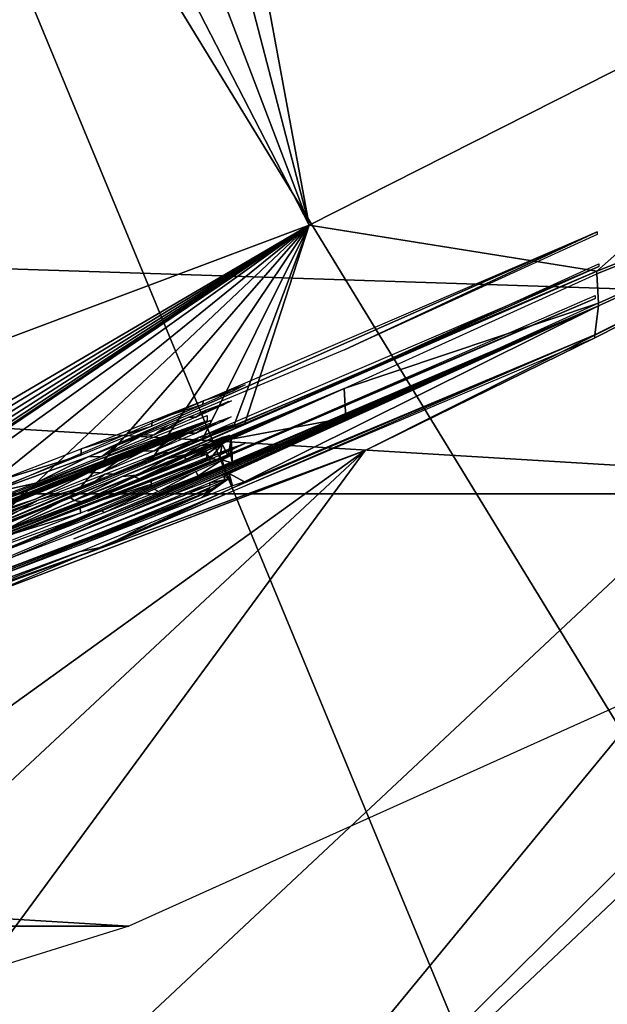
# Model space of a CAD drawing. Header units: millimetres. Extents: x -100 to 100, y -100 to 100.
# Tile 63 of 104: x 8.42 to 10.08, y -23.24 to -20.46. Entities that reach past the tile are written whole.
import ezdxf

# ---------------------------------------------------------------- set-up
doc = ezdxf.new("R2010")
doc.units = ezdxf.units.MM
doc.header["$LTSCALE"] = 52.148148
for name, color, linetype in [('185', 7, 'CONTINUOUS'), ('186', 7, 'CONTINUOUS'), ('199', 7, 'CONTINUOUS'), ('200', 7, 'CONTINUOUS'), ('201', 7, 'CONTINUOUS'), ('202', 7, 'CONTINUOUS'), ('203', 7, 'CONTINUOUS'), ('204', 7, 'CONTINUOUS'), ('205', 7, 'CONTINUOUS'), ('206', 7, 'CONTINUOUS'), ('346', 7, 'CONTINUOUS'), ('65', 7, 'CONTINUOUS'), ('67', 7, 'CONTINUOUS'), ('82', 7, 'CONTINUOUS'), ('86', 7, 'CONTINUOUS'), ('99', 7, 'CONTINUOUS')]:
    doc.layers.add(name, color=color, linetype=linetype)

msp = doc.modelspace()

# ---------------------------------------------------------------- linework, layer by layer
at = {"layer": '185', "color": 251, "linetype": 'Continuous', "true_color": 0x4c4c4c}
for points in [[(7.8394, -20.5003, -211.7), (10.2803, -19.3889, -211.7), (13.7735, -14.7322, -211.7), (7.8394, -20.5003, -211.7)], [(13.4403, -14.7736, -211.7), (7.8394, -20.5003, -211.7), (13.7735, -14.7322, -211.7), (13.4403, -14.7736, -211.7)], [(8.8029, -19.2269, -211.7), (7.8394, -20.5003, -211.7), (13.4403, -14.7736, -211.7), (8.8029, -19.2269, -211.7)], [(8.699, -19.3088, -211.7), (7.8394, -20.5003, -211.7), (8.8029, -19.2269, -211.7), (8.699, -19.3088, -211.7)], [(7.1432, -19.9368, -211.7), (7.8394, -20.5003, -211.7), (8.699, -19.3088, -211.7), (7.1432, -19.9368, -211.7)]]:
    msp.add_3dface(points, dxfattribs=at)
at = {"layer": '186', "color": 251, "linetype": 'Continuous', "true_color": 0x4c4c4c}
for points in [[(10.2803, -19.3889, -211.7), (7.8394, -20.5003, -211.7), (10.2693, -19.3995, -124.7), (10.2803, -19.3889, -211.7)], [(10.2693, -19.3995, -124.7), (7.8394, -20.5003, -211.7), (7.84, -20.502, -124.7), (10.2693, -19.3995, -124.7)]]:
    msp.add_3dface(points, dxfattribs=at)
at = {"layer": '199', "color": 251, "linetype": 'Continuous', "true_color": 0x4c4c4c}
for points in [[(8.9409, -21.5376, -162.5487), (9.0275, -21.5039, -162.2934), (9.0274, -21.5092, -161.73), (8.9409, -21.5376, -162.5487)], [(9.0275, -21.5039, -162.2934), (9.0602, -21.4928, -162.0117), (9.0274, -21.5092, -161.73), (9.0275, -21.5039, -162.2934)], [(8.9407, -21.5478, -161.4753), (8.9409, -21.5376, -162.5487), (9.0274, -21.5092, -161.73), (8.9407, -21.5478, -161.4753)], [(8.7968, -21.6092, -161.2434), (8.797, -21.5946, -162.7816), (8.9407, -21.5478, -161.4753), (8.7968, -21.6092, -161.2434)], [(8.797, -21.5946, -162.7816), (8.9409, -21.5376, -162.5487), (8.9407, -21.5478, -161.4753), (8.797, -21.5946, -162.7816)], [(8.5968, -21.6914, -161.0364), (8.597, -21.673, -162.9901), (8.7968, -21.6092, -161.2434), (8.5968, -21.6914, -161.0364)], [(8.597, -21.673, -162.9901), (8.797, -21.5946, -162.7816), (8.7968, -21.6092, -161.2434), (8.597, -21.673, -162.9901)], [(8.3624, -21.7632, -163.1436), (8.597, -21.673, -162.9901), (8.5968, -21.6914, -161.0364), (8.3624, -21.7632, -163.1436)], [(8.3621, -21.7844, -160.8847), (8.3624, -21.7632, -163.1436), (8.5968, -21.6914, -161.0364), (8.3621, -21.7844, -160.8847)]]:
    msp.add_3dface(points, dxfattribs=at)
at = {"layer": '200', "color": 251, "linetype": 'Continuous', "true_color": 0x4c4c4c}
for points in [[(10.0543, -21.0606, -160.5117), (8.6167, -21.6956, -159.7551), (8.3278, -21.801, -160.5182), (10.0543, -21.0606, -160.5117)], [(9.3407, -21.3939, -159.7525), (8.6167, -21.6956, -159.7551), (10.0543, -21.0606, -160.5117), (9.3407, -21.3939, -159.7525)], [(10.0543, -21.068, -159.7496), (9.3407, -21.3939, -159.7525), (10.0543, -21.0606, -160.5117), (10.0543, -21.068, -159.7496)], [(8.9511, -21.5635, -159.3587), (8.9206, -21.5839, -158.5418), (8.9, -21.5836, -159.4633), (8.9511, -21.5635, -159.3587)], [(8.9957, -21.5505, -158.7704), (8.9206, -21.5839, -158.5418), (8.9892, -21.5487, -159.2496), (8.9957, -21.5505, -158.7704)], [(8.9892, -21.5487, -159.2496), (8.9206, -21.5839, -158.5418), (8.9511, -21.5635, -159.3587), (8.9892, -21.5487, -159.2496)], [(9.0131, -21.5398, -159.1351), (8.9957, -21.5505, -158.7704), (8.9892, -21.5487, -159.2496), (9.0131, -21.5398, -159.1351)], [(9.021, -21.5376, -159.0207), (8.9957, -21.5505, -158.7704), (9.0131, -21.5398, -159.1351), (9.021, -21.5376, -159.0207)], [(8.9, -21.5836, -159.4633), (8.9206, -21.5839, -158.5418), (8.8029, -21.6341, -158.3384), (8.9, -21.5836, -159.4633)], [(8.8407, -21.6072, -159.5542), (8.9, -21.5836, -159.4633), (8.8029, -21.6341, -158.3384), (8.8407, -21.6072, -159.5542)], [(8.7714, -21.6347, -159.632), (8.8407, -21.6072, -159.5542), (8.8029, -21.6341, -158.3384), (8.7714, -21.6347, -159.632)], [(8.6555, -21.695, -158.1725), (8.7714, -21.6347, -159.632), (8.8029, -21.6341, -158.3384), (8.6555, -21.695, -158.1725)], [(8.6964, -21.6643, -159.6997), (8.7714, -21.6347, -159.632), (8.6555, -21.695, -158.1725), (8.6964, -21.6643, -159.6997)], [(8.6167, -21.6956, -159.7551), (8.6964, -21.6643, -159.6997), (8.6555, -21.695, -158.1725), (8.6167, -21.6956, -159.7551)], [(8.3278, -21.801, -160.5182), (8.6167, -21.6956, -159.7551), (8.4676, -21.7703, -158.033), (8.3278, -21.801, -160.5182)], [(8.4676, -21.7703, -158.033), (8.6167, -21.6956, -159.7551), (8.6555, -21.695, -158.1725), (8.4676, -21.7703, -158.033)], [(8.2553, -21.8527, -157.9334), (8.3278, -21.801, -160.5182), (8.4676, -21.7703, -158.033), (8.2553, -21.8527, -157.9334)]]:
    msp.add_3dface(points, dxfattribs=at)
at = {"layer": '201', "color": 251, "linetype": 'Continuous', "true_color": 0x4c4c4c}
for points in [[(8.9527, -21.5793, -157.6172), (8.9525, -21.5943, -156.0396), (8.6442, -21.7047, -157.6183), (8.9527, -21.5793, -157.6172)], [(8.3339, -21.8336, -156.7796), (8.9525, -21.5943, -156.0396), (7.7565, -22.0521, -156.0437), (8.3339, -21.8336, -156.7796)], [(8.6442, -21.7047, -157.6183), (8.9525, -21.5943, -156.0396), (8.3339, -21.8336, -156.7796), (8.6442, -21.7047, -157.6183)], [(8.334, -21.8257, -157.6194), (8.6442, -21.7047, -157.6183), (8.3339, -21.8336, -156.7796), (8.334, -21.8257, -157.6194)]]:
    msp.add_3dface(points, dxfattribs=at)
at = {"layer": '202', "color": 251, "linetype": 'Continuous', "true_color": 0x4c4c4c}
for points in [[(8.9888, -21.5944, -154.4372), (9.0128, -21.5854, -154.3234), (8.9956, -21.596, -153.9588), (8.9888, -21.5944, -154.4372)], [(9.0128, -21.5854, -154.3234), (9.0206, -21.5833, -154.2084), (8.9956, -21.596, -153.9588), (9.0128, -21.5854, -154.3234)], [(8.9622, -21.5934, -155.7037), (7.9272, -22.0027, -154.8223), (7.7663, -22.0518, -155.7078), (8.9622, -21.5934, -155.7037)], [(8.0715, -21.9509, -154.7467), (7.9272, -22.0027, -154.8223), (8.9622, -21.5934, -155.7037), (8.0715, -21.9509, -154.7467)], [(8.1878, -21.9088, -154.6258), (8.0715, -21.9509, -154.7467), (8.9622, -21.5934, -155.7037), (8.1878, -21.9088, -154.6258)], [(8.2587, -21.8835, -154.4831), (8.1878, -21.9088, -154.6258), (8.9622, -21.5934, -155.7037), (8.2587, -21.8835, -154.4831)], [(8.285, -21.8751, -154.3178), (8.2587, -21.8835, -154.4831), (8.9622, -21.5934, -155.7037), (8.285, -21.8751, -154.3178)], [(8.6163, -21.7409, -154.9428), (8.285, -21.8751, -154.3178), (8.9622, -21.5934, -155.7037), (8.6163, -21.7409, -154.9428)], [(8.7895, -21.6715, -154.9422), (8.6163, -21.7409, -154.9428), (8.9622, -21.5934, -155.7037), (8.7895, -21.6715, -154.9422)], [(8.9622, -21.6007, -154.9416), (8.7895, -21.6715, -154.9422), (8.9622, -21.5934, -155.7037), (8.9622, -21.6007, -154.9416)], [(8.8997, -21.6292, -154.651), (8.9507, -21.6091, -154.5464), (8.922, -21.6287, -153.7335), (8.8997, -21.6292, -154.651)], [(8.9507, -21.6091, -154.5464), (8.9888, -21.5944, -154.4372), (8.922, -21.6287, -153.7335), (8.9507, -21.6091, -154.5464)], [(8.922, -21.6287, -153.7335), (8.9888, -21.5944, -154.4372), (8.9956, -21.596, -153.9588), (8.922, -21.6287, -153.7335)], [(8.8038, -21.679, -153.528), (8.8997, -21.6292, -154.651), (8.922, -21.6287, -153.7335), (8.8038, -21.679, -153.528)], [(8.8407, -21.6525, -154.7418), (8.8997, -21.6292, -154.651), (8.8038, -21.679, -153.528), (8.8407, -21.6525, -154.7418)], [(8.7722, -21.6796, -154.8209), (8.8407, -21.6525, -154.7418), (8.8038, -21.679, -153.528), (8.7722, -21.6796, -154.8209)], [(8.6551, -21.7404, -153.3602), (8.7722, -21.6796, -154.8209), (8.8038, -21.679, -153.528), (8.6551, -21.7404, -153.3602)], [(8.6971, -21.7092, -154.8887), (8.7722, -21.6796, -154.8209), (8.6551, -21.7404, -153.3602), (8.6971, -21.7092, -154.8887)], [(8.6163, -21.7409, -154.9428), (8.6971, -21.7092, -154.8887), (8.6551, -21.7404, -153.3602), (8.6163, -21.7409, -154.9428)], [(8.285, -21.8751, -154.3178), (8.6163, -21.7409, -154.9428), (8.4675, -21.8154, -153.2208), (8.285, -21.8751, -154.3178)], [(8.4675, -21.8154, -153.2208), (8.6163, -21.7409, -154.9428), (8.6551, -21.7404, -153.3602), (8.4675, -21.8154, -153.2208)], [(8.2564, -21.8971, -153.1216), (8.285, -21.8751, -154.3178), (8.4675, -21.8154, -153.2208), (8.2564, -21.8971, -153.1216)]]:
    msp.add_3dface(points, dxfattribs=at)
at = {"layer": '203', "color": 251, "linetype": 'Continuous', "true_color": 0x4c4c4c}
for points in [[(10.0583, -21.1587, -150.1695), (8.3316, -21.8961, -150.1761), (9.3448, -21.476, -150.9394), (10.0583, -21.1587, -150.1695)], [(10.0584, -21.1512, -150.9365), (10.0583, -21.1587, -150.1695), (9.3448, -21.476, -150.9394), (10.0584, -21.1512, -150.9365)], [(9.3448, -21.476, -150.9394), (8.3316, -21.8961, -150.1761), (8.6208, -21.7767, -150.9421), (9.3448, -21.476, -150.9394)], [(9.0006, -21.6132, -151.9191), (8.9546, -21.6379, -151.3313), (8.9278, -21.6412, -152.1496), (9.0006, -21.6132, -151.9191)], [(8.9927, -21.6211, -151.4402), (8.9546, -21.6379, -151.3313), (9.0006, -21.6132, -151.9191), (8.9927, -21.6211, -151.4402)], [(9.0171, -21.6098, -151.5543), (8.9927, -21.6211, -151.4402), (9.0006, -21.6132, -151.9191), (9.0171, -21.6098, -151.5543)], [(9.0253, -21.6053, -151.6736), (9.0171, -21.6098, -151.5543), (9.0006, -21.6132, -151.9191), (9.0253, -21.6053, -151.6736)], [(8.9278, -21.6412, -152.1496), (8.8472, -21.6838, -151.1412), (8.8157, -21.6853, -152.3495), (8.9278, -21.6412, -152.1496)], [(8.9063, -21.6588, -151.2306), (8.8472, -21.6838, -151.1412), (8.9278, -21.6412, -152.1496), (8.9063, -21.6588, -151.2306)], [(8.9546, -21.6379, -151.3313), (8.9063, -21.6588, -151.2306), (8.9278, -21.6412, -152.1496), (8.9546, -21.6379, -151.3313)], [(8.8157, -21.6853, -152.3495), (8.7009, -21.7443, -150.9944), (8.6636, -21.7449, -152.5231), (8.8157, -21.6853, -152.3495)], [(8.7767, -21.7132, -151.058), (8.7009, -21.7443, -150.9944), (8.8157, -21.6853, -152.3495), (8.7767, -21.7132, -151.058)], [(8.8472, -21.6838, -151.1412), (8.7767, -21.7132, -151.058), (8.8157, -21.6853, -152.3495), (8.8472, -21.6838, -151.1412)], [(8.6636, -21.7449, -152.5231), (8.6208, -21.7767, -150.9421), (8.4774, -21.8168, -152.661), (8.6636, -21.7449, -152.5231)], [(8.7009, -21.7443, -150.9944), (8.6208, -21.7767, -150.9421), (8.6636, -21.7449, -152.5231), (8.7009, -21.7443, -150.9944)], [(8.6208, -21.7767, -150.9421), (8.3316, -21.8961, -150.1761), (8.4774, -21.8168, -152.661), (8.6208, -21.7767, -150.9421)], [(8.4774, -21.8168, -152.661), (8.276, -21.9031, -151.6928), (8.2605, -21.8989, -152.7636), (8.4774, -21.8168, -152.661)], [(8.2945, -21.8973, -151.5548), (8.276, -21.9031, -151.6928), (8.4774, -21.8168, -152.661), (8.2945, -21.8973, -151.5548)], [(8.3316, -21.8961, -150.1761), (8.2945, -21.8973, -151.5548), (8.4774, -21.8168, -152.661), (8.3316, -21.8961, -150.1761)]]:
    msp.add_3dface(points, dxfattribs=at)
at = {"layer": '204', "color": 251, "linetype": 'Continuous', "true_color": 0x4c4c4c}
for points in [[(8.9963, -21.6403, -149.2471), (8.9604, -21.6604, -148.6996), (8.9315, -21.6652, -149.4493), (8.9963, -21.6403, -149.2471)], [(9.0017, -21.6418, -148.855), (8.9604, -21.6604, -148.6996), (8.9963, -21.6403, -149.2471), (9.0017, -21.6418, -148.855)], [(9.0153, -21.6345, -149.0223), (9.0017, -21.6418, -148.855), (8.9963, -21.6403, -149.2471), (9.0153, -21.6345, -149.0223)], [(8.9315, -21.6652, -149.4493), (8.8928, -21.6895, -148.562), (8.8387, -21.7019, -149.5911), (8.9315, -21.6652, -149.4493)], [(8.962, -21.6674, -147.8849), (8.8939, -21.7028, -147.105), (8.8874, -21.6968, -148.0269), (8.962, -21.6674, -147.8849)], [(8.9604, -21.6604, -148.6996), (8.8928, -21.6895, -148.562), (8.9315, -21.6652, -149.4493), (8.9604, -21.6604, -148.6996)], [(8.9624, -21.6733, -147.2358), (8.8939, -21.7028, -147.105), (8.962, -21.6674, -147.8849), (8.9624, -21.6733, -147.2358)], [(9.003, -21.6519, -147.7198), (9.0025, -21.6553, -147.3829), (8.962, -21.6674, -147.8849), (9.003, -21.6519, -147.7198)], [(9.0025, -21.6553, -147.3829), (8.9624, -21.6733, -147.2358), (8.962, -21.6674, -147.8849), (9.0025, -21.6553, -147.3829)], [(9.0152, -21.6486, -147.5418), (9.0025, -21.6553, -147.3829), (9.003, -21.6519, -147.7198), (9.0152, -21.6486, -147.5418)], [(8.7767, -21.7529, -146.8485), (8.9517, -21.6884, -146.1101), (7.758, -22.1434, -146.1141), (8.7767, -21.7529, -146.8485)], [(8.8387, -21.7019, -149.5911), (8.7528, -21.748, -148.3923), (8.7125, -21.7518, -149.7067), (8.8387, -21.7019, -149.5911)], [(8.8874, -21.6968, -148.0269), (8.7609, -21.7582, -146.9527), (8.747, -21.7523, -148.1746), (8.8874, -21.6968, -148.0269)], [(8.8928, -21.6895, -148.562), (8.7528, -21.748, -148.3923), (8.8387, -21.7019, -149.5911), (8.8928, -21.6895, -148.562)], [(8.8939, -21.7028, -147.105), (8.7609, -21.7582, -146.9527), (8.8874, -21.6968, -148.0269), (8.8939, -21.7028, -147.105)], [(8.9518, -21.6814, -146.8479), (8.9517, -21.6884, -146.1101), (8.7767, -21.7529, -146.8485), (8.9518, -21.6814, -146.8479)], [(8.601, -21.8229, -146.8492), (8.7767, -21.7529, -146.8485), (7.758, -22.1434, -146.1141), (8.601, -21.8229, -146.8492)], [(8.7125, -21.7518, -149.7067), (8.5768, -21.8191, -148.2715), (8.5644, -21.8098, -149.7878), (8.7125, -21.7518, -149.7067)], [(8.7528, -21.748, -148.3923), (8.5768, -21.8191, -148.2715), (8.7125, -21.7518, -149.7067), (8.7528, -21.748, -148.3923)], [(8.747, -21.7523, -148.1746), (8.601, -21.8229, -146.8492), (8.5768, -21.8191, -148.2715), (8.747, -21.7523, -148.1746)], [(8.7609, -21.7582, -146.9527), (8.601, -21.8229, -146.8492), (8.747, -21.7523, -148.1746), (8.7609, -21.7582, -146.9527)], [(8.5644, -21.8098, -149.7878), (8.5768, -21.8191, -148.2715), (8.3624, -21.9116, -147.2626), (8.5644, -21.8098, -149.7878)], [(8.397, -21.8743, -149.8371), (8.5644, -21.8098, -149.7878), (8.3624, -21.9116, -147.2626), (8.397, -21.8743, -149.8371)], [(8.3331, -21.9243, -147.0976), (8.601, -21.8229, -146.8492), (7.758, -22.1434, -146.1141), (8.3331, -21.9243, -147.0976)], [(8.3552, -21.9152, -147.177), (8.601, -21.8229, -146.8492), (8.3331, -21.9243, -147.0976), (8.3552, -21.9152, -147.177)], [(8.5768, -21.8191, -148.2715), (8.601, -21.8229, -146.8492), (8.3552, -21.9152, -147.177), (8.5768, -21.8191, -148.2715)], [(8.3624, -21.9116, -147.2626), (8.5768, -21.8191, -148.2715), (8.3552, -21.9152, -147.177), (8.3624, -21.9116, -147.2626)]]:
    msp.add_3dface(points, dxfattribs=at)
at = {"layer": '205', "color": 251, "linetype": 'Continuous', "true_color": 0x4c4c4c}
for points in [[(8.9373, -21.7033, -145.1594), (9.0247, -21.6695, -144.9029), (9.026, -21.6743, -144.337), (8.9373, -21.7033, -145.1594)], [(8.9393, -21.7126, -144.0823), (8.9373, -21.7033, -145.1594), (9.026, -21.6743, -144.337), (8.9393, -21.7126, -144.0823)], [(9.0247, -21.6695, -144.9029), (9.0588, -21.658, -144.6185), (9.026, -21.6743, -144.337), (9.0247, -21.6695, -144.9029)], [(8.7934, -21.7598, -145.392), (8.9373, -21.7033, -145.1594), (8.9393, -21.7126, -144.0823), (8.7934, -21.7598, -145.392)], [(8.7954, -21.7735, -143.8504), (8.7934, -21.7598, -145.392), (8.9393, -21.7126, -144.0823), (8.7954, -21.7735, -143.8504)], [(8.5939, -21.8374, -145.5987), (8.7934, -21.7598, -145.392), (8.7954, -21.7735, -143.8504), (8.5939, -21.8374, -145.5987)], [(8.5954, -21.8552, -143.6433), (8.5939, -21.8374, -145.5987), (8.7954, -21.7735, -143.8504), (8.5954, -21.8552, -143.6433)], [(8.3599, -21.9267, -145.7509), (8.5939, -21.8374, -145.5987), (8.5954, -21.8552, -143.6433), (8.3599, -21.9267, -145.7509)], [(8.3607, -21.9475, -143.4916), (8.3599, -21.9267, -145.7509), (8.5954, -21.8552, -143.6433), (8.3607, -21.9475, -143.4916)]]:
    msp.add_3dface(points, dxfattribs=at)
at = {"layer": '206', "color": 251, "linetype": 'Continuous', "true_color": 0x4c4c4c}
for points in [[(8.6628, -21.8423, -142.1823), (10.0478, -21.2487, -141.3663), (8.3209, -21.9824, -141.3728), (8.6628, -21.8423, -142.1823)], [(10.0479, -21.2408, -142.1769), (10.0478, -21.2487, -141.3663), (8.6628, -21.8423, -142.1823), (10.0479, -21.2408, -142.1769)], [(7.242, -22.3536, -142.1868), (8.6628, -21.8423, -142.1823), (8.3209, -21.9824, -141.3728), (7.242, -22.3536, -142.1868)]]:
    msp.add_3dface(points, dxfattribs=at)
at = {"layer": '346', "color": 251, "linetype": 'Continuous', "true_color": 0x4c4c4c}
for points in [[(86.7566, -23.7445, -106.6), (-88.1332, -17.9877, -106.6), (88.1527, -17.8911, -106.6), (86.7566, -23.7445, -106.6)], [(-86.7234, -23.865, -106.6), (-88.1332, -17.9877, -106.6), (86.7566, -23.7445, -106.6), (-86.7234, -23.865, -106.6)]]:
    msp.add_3dface(points, dxfattribs=at)
at = {"layer": '65', "color": 251, "linetype": 'Continuous', "true_color": 0x4c4c4c}
for points in [[(-11.443, -21.8001, -120), (-13.9864, -20.2623, -120), (11.443, -21.8001, -120), (-11.443, -21.8001, -120)], [(11.443, -21.8001, -120), (-13.9864, -20.2623, -120), (13.9864, -20.2623, -120), (11.443, -21.8001, -120)], [(-8.7315, -23.0207, -120), (-11.443, -21.8001, -120), (8.7315, -23.0207, -120), (-8.7315, -23.0207, -120)], [(8.7315, -23.0207, -120), (-11.443, -21.8001, -120), (11.443, -21.8001, -120), (8.7315, -23.0207, -120)], [(5.8911, -23.9058, -120), (-8.7315, -23.0207, -120), (8.7315, -23.0207, -120), (5.8911, -23.9058, -120)]]:
    msp.add_3dface(points, dxfattribs=at)
at = {"layer": '67', "color": 251, "linetype": 'Continuous', "true_color": 0x4c4c4c}
for points in [[(10.376, -16.932, -103.0793), (9.0155, -17.6939, -103.0793), (20.7616, -33.8799, -103.3173), (10.376, -16.932, -103.0793)], [(9.0155, -17.6939, -103.0793), (7.5995, -18.3467, -103.0793), (18.0394, -35.4044, -103.3173), (9.0155, -17.6939, -103.0793)], [(20.7616, -33.8799, -103.3173), (9.0155, -17.6939, -103.0793), (18.0394, -35.4044, -103.3173), (20.7616, -33.8799, -103.3173)], [(7.5995, -18.3467, -103.0793), (6.1366, -18.8864, -103.0793), (15.206, -36.7106, -103.3173), (7.5995, -18.3467, -103.0793)], [(18.0394, -35.4044, -103.3173), (7.5995, -18.3467, -103.0793), (15.206, -36.7106, -103.3173), (18.0394, -35.4044, -103.3173)], [(6.1366, -18.8864, -103.0793), (4.6358, -19.3097, -103.0793), (12.2789, -37.7905, -103.3173), (6.1366, -18.8864, -103.0793)], [(15.206, -36.7106, -103.3173), (6.1366, -18.8864, -103.0793), (12.2789, -37.7905, -103.3173), (15.206, -36.7106, -103.3173)], [(4.6358, -19.3097, -103.0793), (3.1065, -19.6139, -103.0793), (9.276, -38.6374, -103.3173), (4.6358, -19.3097, -103.0793)], [(12.2789, -37.7905, -103.3173), (4.6358, -19.3097, -103.0793), (9.276, -38.6374, -103.3173), (12.2789, -37.7905, -103.3173)], [(9.276, -38.6374, -103.3173), (3.1065, -19.6139, -103.0793), (6.216, -39.2461, -103.3173), (9.276, -38.6374, -103.3173)]]:
    msp.add_3dface(points, dxfattribs=at)
at = {"layer": '82', "color": 251, "linetype": 'Continuous', "true_color": 0x4c4c4c}
for points in [[(9.8738, -23.9725, -138.7), (8.4495, -24.5069, -138.7), (15.9853, -17.3995, -138.7), (9.8738, -23.9725, -138.7)], [(15.9853, -17.3995, -138.7), (8.4495, -24.5069, -138.7), (13.9472, -19.0717, -138.7), (15.9853, -17.3995, -138.7)], [(17.613, -19.0272, -138.7), (9.8738, -23.9725, -138.7), (15.9853, -17.3995, -138.7), (17.613, -19.0272, -138.7)], [(11.2596, -23.3554, -138.7), (9.8738, -23.9725, -138.7), (17.613, -19.0272, -138.7), (11.2596, -23.3554, -138.7)], [(13.9472, -19.0717, -138.7), (8.4495, -24.5069, -138.7), (11.7523, -20.4974, -138.7), (13.9472, -19.0717, -138.7)], [(8.4495, -24.5069, -138.7), (6.9868, -24.9584, -138.7), (11.7523, -20.4974, -138.7), (8.4495, -24.5069, -138.7)], [(11.7523, -20.4974, -138.7), (6.9868, -24.9584, -138.7), (9.3987, -21.6778, -138.7), (11.7523, -20.4974, -138.7)], [(5.4858, -25.3272, -138.7), (3.9474, -25.6062, -138.7), (9.3987, -21.6778, -138.7), (5.4858, -25.3272, -138.7)], [(9.3987, -21.6778, -138.7), (3.9474, -25.6062, -138.7), (6.9434, -22.5841, -138.7), (9.3987, -21.6778, -138.7)], [(6.9868, -24.9584, -138.7), (5.4858, -25.3272, -138.7), (9.3987, -21.6778, -138.7), (6.9868, -24.9584, -138.7)]]:
    msp.add_3dface(points, dxfattribs=at)
at = {"layer": '86', "color": 251, "linetype": 'Continuous', "true_color": 0x4c4c4c}
for points in [[(11.491, -19.903, -212.7), (10.0533, -21.1718, -160.5126), (9.241, -21.0423, -212.7), (11.491, -19.903, -212.7)], [(11.7523, -20.4974, -138.7), (10.0533, -21.1718, -160.5126), (11.491, -19.903, -212.7), (11.7523, -20.4974, -138.7)], [(11.7523, -20.4974, -138.7), (9.3987, -21.6778, -138.7), (10.0469, -21.3597, -141.3672), (11.7523, -20.4974, -138.7)], [(10.0469, -21.3597, -141.3672), (10.0469, -21.3518, -142.1779), (11.7523, -20.4974, -138.7), (10.0469, -21.3597, -141.3672)], [(10.0573, -21.2698, -150.1705), (11.7523, -20.4974, -138.7), (10.0469, -21.3518, -142.1779), (10.0573, -21.2698, -150.1705)], [(10.0574, -21.2623, -150.9375), (10.0533, -21.1792, -159.7505), (11.7523, -20.4974, -138.7), (10.0574, -21.2623, -150.9375)], [(10.0533, -21.1718, -160.5126), (11.7523, -20.4974, -138.7), (10.0533, -21.1792, -159.7505), (10.0533, -21.1718, -160.5126)], [(10.0574, -21.2623, -150.9375), (11.7523, -20.4974, -138.7), (10.0573, -21.2698, -150.1705), (10.0574, -21.2623, -150.9375)], [(9.241, -21.0423, -212.7), (7.087, -22.3038, -164.4956), (6.8797, -21.9282, -212.7), (9.241, -21.0423, -212.7)], [(7.2339, -22.2568, -164.4727), (7.087, -22.3038, -164.4956), (9.241, -21.0423, -212.7), (7.2339, -22.2568, -164.4727)], [(7.3606, -22.2157, -164.4195), (7.2339, -22.2568, -164.4727), (9.241, -21.0423, -212.7), (7.3606, -22.2157, -164.4195)], [(7.4702, -22.1799, -164.3322), (7.3606, -22.2157, -164.4195), (9.241, -21.0423, -212.7), (7.4702, -22.1799, -164.3322)], [(7.5542, -22.1525, -164.2223), (7.4702, -22.1799, -164.3322), (9.241, -21.0423, -212.7), (7.5542, -22.1525, -164.2223)], [(7.604, -22.1366, -164.1011), (7.5542, -22.1525, -164.2223), (9.241, -21.0423, -212.7), (7.604, -22.1366, -164.1011)], [(7.6225, -22.1314, -163.9649), (7.604, -22.1366, -164.1011), (9.241, -21.0423, -212.7), (7.6225, -22.1314, -163.9649)], [(7.7881, -22.08, -163.2839), (7.6225, -22.1314, -163.9649), (9.241, -21.0423, -212.7), (7.7881, -22.08, -163.2839)], [(8.0932, -21.9704, -163.2407), (7.7881, -22.08, -163.2839), (9.241, -21.0423, -212.7), (8.0932, -21.9704, -163.2407)], [(8.3613, -21.8707, -163.1446), (8.0932, -21.9704, -163.2407), (9.241, -21.0423, -212.7), (8.3613, -21.8707, -163.1446)], [(8.596, -21.781, -162.9912), (8.3613, -21.8707, -163.1446), (9.241, -21.0423, -212.7), (8.596, -21.781, -162.9912)], [(8.796, -21.7029, -162.7827), (8.596, -21.781, -162.9912), (9.241, -21.0423, -212.7), (8.796, -21.7029, -162.7827)], [(8.9399, -21.6463, -162.5497), (8.796, -21.7029, -162.7827), (9.241, -21.0423, -212.7), (8.9399, -21.6463, -162.5497)], [(9.0265, -21.6127, -162.2944), (8.9399, -21.6463, -162.5497), (9.241, -21.0423, -212.7), (9.0265, -21.6127, -162.2944)], [(9.0593, -21.6016, -162.0126), (9.0265, -21.6127, -162.2944), (9.241, -21.0423, -212.7), (9.0593, -21.6016, -162.0126)], [(10.0533, -21.1718, -160.5126), (9.0593, -21.6016, -162.0126), (9.241, -21.0423, -212.7), (10.0533, -21.1718, -160.5126)], [(8.3266, -21.9084, -160.5192), (8.7957, -21.7175, -161.2442), (10.0533, -21.1718, -160.5126), (8.3266, -21.9084, -160.5192)], [(8.7957, -21.7175, -161.2442), (8.9397, -21.6565, -161.4761), (10.0533, -21.1718, -160.5126), (8.7957, -21.7175, -161.2442)], [(8.9397, -21.6565, -161.4761), (9.0264, -21.6181, -161.7308), (10.0533, -21.1718, -160.5126), (8.9397, -21.6565, -161.4761)], [(9.0264, -21.6181, -161.7308), (9.0593, -21.6016, -162.0126), (10.0533, -21.1718, -160.5126), (9.0264, -21.6181, -161.7308)], [(9.3397, -21.5034, -159.7534), (10.0533, -21.1792, -159.7505), (10.0574, -21.2623, -150.9375), (9.3397, -21.5034, -159.7534)], [(8.3304, -22.0035, -150.177), (10.0573, -21.2698, -150.1705), (8.3961, -21.9817, -149.838), (8.3304, -22.0035, -150.177)], [(8.3961, -21.9817, -149.838), (10.0573, -21.2698, -150.1705), (8.5635, -21.9175, -149.7888), (8.3961, -21.9817, -149.838)], [(8.5635, -21.9175, -149.7888), (10.0573, -21.2698, -150.1705), (8.7115, -21.8599, -149.7077), (8.5635, -21.9175, -149.7888)], [(8.7115, -21.8599, -149.7077), (10.0573, -21.2698, -150.1705), (8.8378, -21.8102, -149.592), (8.7115, -21.8599, -149.7077)], [(8.8378, -21.8102, -149.592), (10.0573, -21.2698, -150.1705), (8.9306, -21.7737, -149.4503), (8.8378, -21.8102, -149.592)], [(8.9306, -21.7737, -149.4503), (10.0573, -21.2698, -150.1705), (8.9953, -21.749, -149.248), (8.9306, -21.7737, -149.4503)], [(8.9953, -21.749, -149.248), (10.0573, -21.2698, -150.1705), (9.0143, -21.7432, -149.0233), (8.9953, -21.749, -149.248)], [(9.0143, -21.7432, -149.0233), (10.0573, -21.2698, -150.1705), (9.0578, -21.7667, -144.6195), (9.0143, -21.7432, -149.0233)], [(9.0578, -21.7667, -144.6195), (10.0573, -21.2698, -150.1705), (10.0469, -21.3518, -142.1779), (9.0578, -21.7667, -144.6195)], [(9.3438, -21.5854, -150.9403), (9.3397, -21.5034, -159.7534), (10.0574, -21.2623, -150.9375), (9.3438, -21.5854, -150.9403)], [(10.0469, -21.3597, -141.3672), (9.3987, -21.6778, -138.7), (8.3197, -22.0897, -141.3737), (10.0469, -21.3597, -141.3672)], [(8.6617, -21.9503, -142.1832), (9.025, -21.783, -144.3378), (10.0469, -21.3518, -142.1779), (8.6617, -21.9503, -142.1832)], [(9.025, -21.783, -144.3378), (9.0578, -21.7667, -144.6195), (10.0469, -21.3518, -142.1779), (9.025, -21.783, -144.3378)], [(8.6157, -21.8035, -159.7561), (9.3397, -21.5034, -159.7534), (8.6955, -21.7724, -159.7007), (8.6157, -21.8035, -159.7561)], [(8.6955, -21.7724, -159.7007), (9.3397, -21.5034, -159.7534), (8.7705, -21.7429, -159.633), (8.6955, -21.7724, -159.7007)], [(8.7705, -21.7429, -159.633), (9.3397, -21.5034, -159.7534), (8.8398, -21.7155, -159.5551), (8.7705, -21.7429, -159.633)], [(8.8398, -21.7155, -159.5551), (9.3397, -21.5034, -159.7534), (8.8991, -21.6922, -159.4643), (8.8398, -21.7155, -159.5551)], [(8.8991, -21.6922, -159.4643), (9.3397, -21.5034, -159.7534), (8.9502, -21.6721, -159.3597), (8.8991, -21.6922, -159.4643)], [(8.9502, -21.6721, -159.3597), (9.3397, -21.5034, -159.7534), (8.9882, -21.6574, -159.2505), (8.9502, -21.6721, -159.3597)], [(8.9882, -21.6574, -159.2505), (9.3397, -21.5034, -159.7534), (9.0121, -21.6485, -159.136), (8.9882, -21.6574, -159.2505)], [(9.0121, -21.6485, -159.136), (9.3397, -21.5034, -159.7534), (9.02, -21.6463, -159.0216), (9.0121, -21.6485, -159.136)], [(9.02, -21.6463, -159.0216), (9.3397, -21.5034, -159.7534), (9.3438, -21.5854, -150.9403), (9.02, -21.6463, -159.0216)], [(8.6199, -21.8846, -150.943), (8.7, -21.8523, -150.9954), (9.3438, -21.5854, -150.9403), (8.6199, -21.8846, -150.943)], [(8.7, -21.8523, -150.9954), (8.7758, -21.8214, -151.059), (9.3438, -21.5854, -150.9403), (8.7, -21.8523, -150.9954)], [(8.7758, -21.8214, -151.059), (8.8463, -21.7922, -151.1422), (9.3438, -21.5854, -150.9403), (8.7758, -21.8214, -151.059)], [(8.8463, -21.7922, -151.1422), (8.9053, -21.7673, -151.2316), (9.3438, -21.5854, -150.9403), (8.8463, -21.7922, -151.1422)], [(8.9053, -21.7673, -151.2316), (8.9537, -21.7465, -151.3323), (9.3438, -21.5854, -150.9403), (8.9053, -21.7673, -151.2316)], [(8.9537, -21.7465, -151.3323), (8.9918, -21.7297, -151.4412), (9.3438, -21.5854, -150.9403), (8.9537, -21.7465, -151.3323)], [(8.9918, -21.7297, -151.4412), (9.0162, -21.7185, -151.5553), (9.3438, -21.5854, -150.9403), (8.9918, -21.7297, -151.4412)], [(9.0162, -21.7185, -151.5553), (9.0243, -21.714, -151.6745), (9.3438, -21.5854, -150.9403), (9.0162, -21.7185, -151.5553)], [(9.0243, -21.714, -151.6745), (9.02, -21.6463, -159.0216), (9.3438, -21.5854, -150.9403), (9.0243, -21.714, -151.6745)], [(8.9948, -21.6592, -158.7713), (9.02, -21.6463, -159.0216), (9.0119, -21.6941, -154.3244), (8.9948, -21.6592, -158.7713)], [(9.02, -21.6463, -159.0216), (9.0196, -21.692, -154.2093), (9.0119, -21.6941, -154.3244), (9.02, -21.6463, -159.0216)], [(9.0196, -21.692, -154.2093), (9.02, -21.6463, -159.0216), (9.0243, -21.714, -151.6745), (9.0196, -21.692, -154.2093)], [(8.9196, -21.6924, -158.5428), (8.9948, -21.6592, -158.7713), (8.9517, -21.6879, -157.6181), (8.9196, -21.6924, -158.5428)], [(8.9517, -21.6879, -157.6181), (8.9948, -21.6592, -158.7713), (8.9613, -21.702, -155.7046), (8.9517, -21.6879, -157.6181)], [(8.9613, -21.702, -155.7046), (8.9948, -21.6592, -158.7713), (8.9878, -21.703, -154.4382), (8.9613, -21.702, -155.7046)], [(8.9878, -21.703, -154.4382), (8.9948, -21.6592, -158.7713), (9.0119, -21.6941, -154.3244), (8.9878, -21.703, -154.4382)], [(9.3987, -21.6778, -138.7), (6.9434, -22.5841, -138.7), (8.3197, -22.0897, -141.3737), (9.3987, -21.6778, -138.7)], [(7.7652, -22.1581, -155.7087), (8.9516, -21.7029, -156.0405), (8.9613, -21.702, -155.7046), (7.7652, -22.1581, -155.7087)], [(8.6432, -21.8127, -157.6192), (8.9196, -21.6924, -158.5428), (8.9517, -21.6879, -157.6181), (8.6432, -21.8127, -157.6192)], [(8.802, -21.7423, -158.3393), (8.9196, -21.6924, -158.5428), (8.6432, -21.8127, -157.6192), (8.802, -21.7423, -158.3393)], [(8.9516, -21.7029, -156.0405), (8.9517, -21.6879, -157.6181), (8.9613, -21.702, -155.7046), (8.9516, -21.7029, -156.0405)], [(8.9612, -21.7093, -154.9425), (8.9613, -21.702, -155.7046), (8.9878, -21.703, -154.4382), (8.9612, -21.7093, -154.9425)], [(8.9947, -21.7047, -153.9598), (9.0196, -21.692, -154.2093), (9.0243, -21.714, -151.6745), (8.9947, -21.7047, -153.9598)], [(7.7555, -22.1584, -156.0446), (8.9516, -21.7029, -156.0405), (7.7652, -22.1581, -155.7087), (7.7555, -22.1584, -156.0446)], [(8.5957, -21.7994, -161.0372), (8.7957, -21.7175, -161.2442), (8.3266, -21.9084, -160.5192), (8.5957, -21.7994, -161.0372)], [(8.7886, -21.7797, -154.9432), (8.9612, -21.7093, -154.9425), (8.8397, -21.7609, -154.7427), (8.7886, -21.7797, -154.9432)], [(8.8397, -21.7609, -154.7427), (8.9612, -21.7093, -154.9425), (8.8987, -21.7377, -154.652), (8.8397, -21.7609, -154.7427)], [(8.8987, -21.7377, -154.652), (8.9612, -21.7093, -154.9425), (8.9498, -21.7177, -154.5474), (8.8987, -21.7377, -154.652)], [(8.9211, -21.7372, -153.7345), (8.9947, -21.7047, -153.9598), (8.9269, -21.7497, -152.1506), (8.9211, -21.7372, -153.7345)], [(8.9269, -21.7497, -152.1506), (8.9947, -21.7047, -153.9598), (8.9997, -21.7219, -151.9201), (8.9269, -21.7497, -152.1506)], [(8.9498, -21.7177, -154.5474), (8.9612, -21.7093, -154.9425), (8.9878, -21.703, -154.4382), (8.9498, -21.7177, -154.5474)], [(8.9997, -21.7219, -151.9201), (8.9947, -21.7047, -153.9598), (9.0243, -21.714, -151.6745), (8.9997, -21.7219, -151.9201)], [(8.6546, -21.803, -158.1735), (8.802, -21.7423, -158.3393), (8.6432, -21.8127, -157.6192), (8.6546, -21.803, -158.1735)], [(8.8028, -21.7873, -153.5289), (8.9211, -21.7372, -153.7345), (8.8148, -21.7935, -152.3505), (8.8028, -21.7873, -153.5289)], [(8.8148, -21.7935, -152.3505), (8.9211, -21.7372, -153.7345), (8.9269, -21.7497, -152.1506), (8.8148, -21.7935, -152.3505)], [(9.0015, -21.764, -147.3838), (9.0142, -21.7572, -147.5428), (8.9363, -21.8118, -145.1605), (9.0015, -21.764, -147.3838)], [(8.9363, -21.8118, -145.1605), (9.0142, -21.7572, -147.5428), (9.0238, -21.7782, -144.9039), (8.9363, -21.8118, -145.1605)], [(8.9594, -21.7689, -148.7005), (9.0007, -21.7504, -148.8559), (9.002, -21.7606, -147.7207), (8.9594, -21.7689, -148.7005)], [(9.0007, -21.7504, -148.8559), (9.0143, -21.7432, -149.0233), (9.0142, -21.7572, -147.5428), (9.0007, -21.7504, -148.8559)], [(9.002, -21.7606, -147.7207), (9.0007, -21.7504, -148.8559), (9.0142, -21.7572, -147.5428), (9.002, -21.7606, -147.7207)], [(9.0142, -21.7572, -147.5428), (9.0143, -21.7432, -149.0233), (9.0238, -21.7782, -144.9039), (9.0142, -21.7572, -147.5428)], [(9.0143, -21.7432, -149.0233), (9.0578, -21.7667, -144.6195), (9.0238, -21.7782, -144.9039), (9.0143, -21.7432, -149.0233)], [(8.6153, -21.8488, -154.9438), (8.7886, -21.7797, -154.9432), (8.6962, -21.8173, -154.8896), (8.6153, -21.8488, -154.9438)], [(8.9383, -21.8212, -144.0831), (9.025, -21.783, -144.3378), (8.6617, -21.9503, -142.1832), (8.9383, -21.8212, -144.0831)], [(8.6962, -21.8173, -154.8896), (8.7886, -21.7797, -154.9432), (8.7712, -21.7879, -154.8219), (8.6962, -21.8173, -154.8896)], [(8.7712, -21.7879, -154.8219), (8.7886, -21.7797, -154.9432), (8.8397, -21.7609, -154.7427), (8.7712, -21.7879, -154.8219)], [(8.8864, -21.8052, -148.0278), (8.8918, -21.7979, -148.563), (8.9611, -21.7759, -147.8859), (8.8864, -21.8052, -148.0278)], [(8.8918, -21.7979, -148.563), (8.9594, -21.7689, -148.7005), (8.9611, -21.7759, -147.8859), (8.8918, -21.7979, -148.563)], [(8.8929, -21.8112, -147.106), (8.9615, -21.7819, -147.2367), (8.9508, -21.7899, -146.8488), (8.8929, -21.8112, -147.106)], [(8.9508, -21.7969, -146.111), (9.0015, -21.764, -147.3838), (8.9363, -21.8118, -145.1605), (8.9508, -21.7969, -146.111)], [(9.0015, -21.764, -147.3838), (8.9508, -21.7969, -146.111), (8.9615, -21.7819, -147.2367), (9.0015, -21.764, -147.3838)], [(8.9615, -21.7819, -147.2367), (8.9508, -21.7969, -146.111), (8.9508, -21.7899, -146.8488), (8.9615, -21.7819, -147.2367)], [(8.9611, -21.7759, -147.8859), (8.9594, -21.7689, -148.7005), (9.002, -21.7606, -147.7207), (8.9611, -21.7759, -147.8859)], [(7.757, -22.2497, -146.1151), (8.9508, -21.7969, -146.111), (7.7866, -22.2414, -145.8908), (7.757, -22.2497, -146.1151)], [(7.7866, -22.2414, -145.8908), (8.9508, -21.7969, -146.111), (8.0912, -22.1328, -145.8476), (7.7866, -22.2414, -145.8908)], [(8.0912, -22.1328, -145.8476), (8.9508, -21.7969, -146.111), (8.3588, -22.0341, -145.7519), (8.0912, -22.1328, -145.8476)], [(8.3611, -21.8919, -160.8855), (8.5957, -21.7994, -161.0372), (8.3266, -21.9084, -160.5192), (8.3611, -21.8919, -160.8855)], [(8.333, -21.9331, -157.6203), (8.4666, -21.878, -158.0339), (8.6432, -21.8127, -157.6192), (8.333, -21.9331, -157.6203)], [(8.3588, -22.0341, -145.7519), (8.9508, -21.7969, -146.111), (8.5929, -21.9453, -145.5998), (8.3588, -22.0341, -145.7519)], [(8.4666, -21.878, -158.0339), (8.6546, -21.803, -158.1735), (8.6432, -21.8127, -157.6192), (8.4666, -21.878, -158.0339)], [(8.5929, -21.9453, -145.5998), (8.9508, -21.7969, -146.111), (8.7924, -21.868, -145.3931), (8.5929, -21.9453, -145.5998)], [(8.6542, -21.8483, -153.3612), (8.8028, -21.7873, -153.5289), (8.6627, -21.8528, -152.524), (8.6542, -21.8483, -153.3612)], [(8.6627, -21.8528, -152.524), (8.8028, -21.7873, -153.5289), (8.8148, -21.7935, -152.3505), (8.6627, -21.8528, -152.524)], [(8.7461, -21.8604, -148.1756), (8.7519, -21.8561, -148.3932), (8.8864, -21.8052, -148.0278), (8.7461, -21.8604, -148.1756)], [(8.7519, -21.8561, -148.3932), (8.8918, -21.7979, -148.563), (8.8864, -21.8052, -148.0278), (8.7519, -21.8561, -148.3932)], [(8.76, -21.8664, -146.9537), (8.8929, -21.8112, -147.106), (8.7757, -21.861, -146.8495), (8.76, -21.8664, -146.9537)], [(8.7757, -21.861, -146.8495), (8.8929, -21.8112, -147.106), (8.9508, -21.7899, -146.8488), (8.7757, -21.861, -146.8495)], [(8.7924, -21.868, -145.3931), (8.9508, -21.7969, -146.111), (8.9363, -21.8118, -145.1605), (8.7924, -21.868, -145.3931)], [(8.7944, -21.8817, -143.8512), (8.9383, -21.8212, -144.0831), (8.6617, -21.9503, -142.1832), (8.7944, -21.8817, -143.8512)], [(8.4665, -21.923, -153.2217), (8.6542, -21.8483, -153.3612), (8.4765, -21.9244, -152.662), (8.4665, -21.923, -153.2217)], [(8.4765, -21.9244, -152.662), (8.6542, -21.8483, -153.3612), (8.6627, -21.8528, -152.524), (8.4765, -21.9244, -152.662)], [(8.5758, -21.9269, -148.2725), (8.7519, -21.8561, -148.3932), (8.7461, -21.8604, -148.1756), (8.5758, -21.9269, -148.2725)], [(8.6001, -21.9307, -146.8501), (8.76, -21.8664, -146.9537), (8.7757, -21.861, -146.8495), (8.6001, -21.9307, -146.8501)], [(8.2543, -21.9599, -157.9343), (8.4666, -21.878, -158.0339), (8.333, -21.9331, -157.6203), (8.2543, -21.9599, -157.9343)], [(8.5943, -21.963, -143.6442), (8.7944, -21.8817, -143.8512), (8.6617, -21.9503, -142.1832), (8.5943, -21.963, -143.6442)], [(8.2555, -22.0043, -153.1225), (8.4665, -21.923, -153.2217), (8.2596, -22.0061, -152.7646), (8.2555, -22.0043, -153.1225)], [(8.2596, -22.0061, -152.7646), (8.4665, -21.923, -153.2217), (8.4765, -21.9244, -152.662), (8.2596, -22.0061, -152.7646)], [(7.241, -22.4589, -142.1877), (8.5943, -21.963, -143.6442), (8.6617, -21.9503, -142.1832), (7.241, -22.4589, -142.1877)], [(8.3597, -22.0548, -143.4924), (8.5943, -21.963, -143.6442), (7.241, -22.4589, -142.1877), (8.3597, -22.0548, -143.4924)]]:
    msp.add_3dface(points, dxfattribs=at)
at = {"layer": '99', "color": 251, "linetype": 'Continuous', "true_color": 0x4c4c4c}
for points in [[(7.0052, -12.4587, -221.4064), (9.241, -21.0423, -212.7), (6.1386, -12.9077, -221.4064), (7.0052, -12.4587, -221.4064)], [(9.241, -21.0423, -212.7), (7.0052, -12.4587, -221.4064), (7.903, -13.8121, -219.7829), (9.241, -21.0423, -212.7)], [(6.1386, -12.9077, -221.4064), (9.241, -21.0423, -212.7), (5.2435, -13.2965, -221.4064), (6.1386, -12.9077, -221.4064)], [(9.241, -21.0423, -212.7), (6.8797, -21.9282, -212.7), (5.2435, -13.2965, -221.4064), (9.241, -21.0423, -212.7)], [(11.491, -19.903, -212.7), (9.241, -21.0423, -212.7), (7.903, -13.8121, -219.7829), (11.491, -19.903, -212.7)]]:
    msp.add_3dface(points, dxfattribs=at)

doc.saveas('drawing.dxf')
